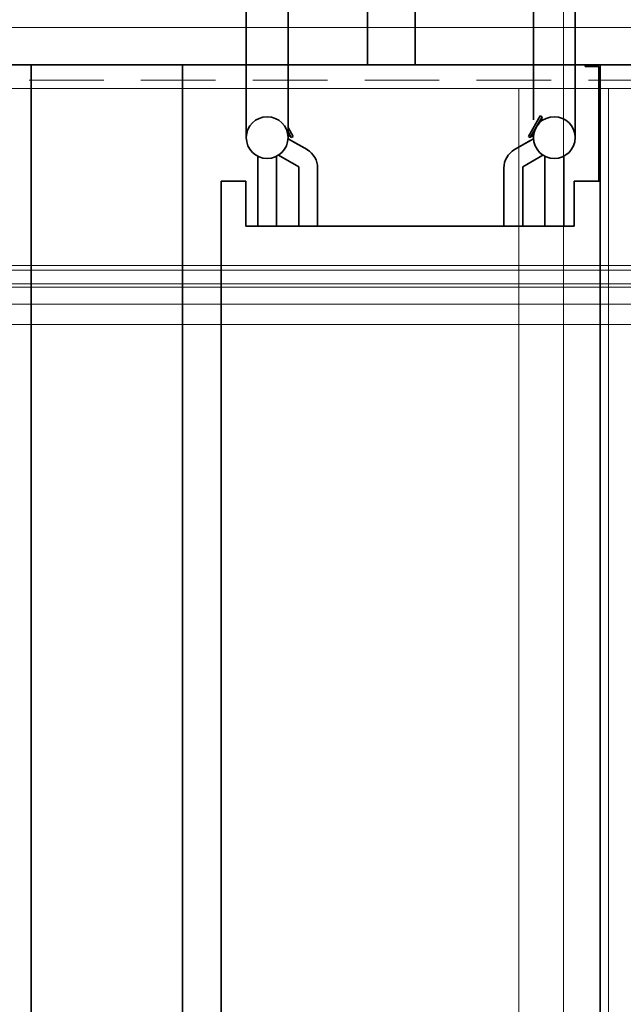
# Model space of a CAD drawing. Header units: millimetres. Extents: x 42175 to 97175, y 10092 to 468192.
# Tile 192 of 256: x 79641 to 80046, y 24740 to 25399. Entities that reach past the tile are written whole.
import ezdxf

# ---------------------------------------------------------------- set-up
doc = ezdxf.new("R2010")
doc.units = ezdxf.units.MM
doc.header["$XCLIPFRAME"] = 2
doc.linetypes.add('DASHED', pattern=[0.75, 0.5, -0.25])
for name, color, linetype in [('FLUID-W3', 8, 'Continuous'), ('FLUID-W3-INS', 8, 'Continuous'), ('Konstrukcja - Dach', 8, 'Continuous'), ('Konstrukcja - Siatka mod', 8, 'Continuous')]:
    doc.layers.add(name, color=color, linetype=linetype)
picture_1 = doc.add_image_def('image3.bmp', size_in_pixel=(1540, 807))

msp = doc.modelspace()

# ---------------------------------------------------------------- linework, layer by layer
at = {"color": 8, "linetype": 'Continuous', "lineweight": 35, "ltscale": 100}
for p, q in [((79793.06, 25320.46), (79793.06, 25556.19)), ((79821.06, 25320.46), (79821.06, 25556.19)), ((79985.56, 25332.32), (79985.56, 25556.19)), ((80013.56, 25320.46), (80013.56, 25556.19)), ((79874.36, 25369.19), (79874.36, 25457.69)), ((79906.36, 25369.19), (79906.36, 25457.69)), ((80438.31, 25369.19), (78950.31, 25369.19)), ((79648.8, 25369.19), (79750.4, 25369.19)), ((79648.8, 25369.19), (79648.8, 24488.32)), ((79750.4, 25369.19), (79750.4, 24488.32)), ((80030.31, 25369.19), (79750.4, 25369.19)), ((79750.4, 25369.19), (79750.4, 24488.32)), ((80030.31, 25369.19), (80020.31, 25369.19)), ((80020.31, 25368.19), (80020.31, 25369.19)), ((80029.31, 25368.19), (80020.31, 25368.19)), ((80029.31, 25291.19), (80029.31, 25368.19)), ((80030.31, 25369.19), (80030.31, 24488.32)), ((80030.31, 25256.19), (80030.31, 25369.19)), ((79990.14, 25335.14), (79982.14, 25321.28)), ((79991.43, 25334.39), (79983.43, 25320.53)), ((79990.14, 25335.14), (79991.43, 25334.39)), ((79821.06, 25327.21), (79824.48, 25321.28)), ((79821.06, 25324.21), (79823.18, 25320.53)), ((79824.48, 25321.28), (79823.18, 25320.53)), ((79982.14, 25321.28), (79983.43, 25320.53)), ((79985.61, 25319.24), (79985.38, 25321.93)), ((79821.04, 25319.72), (79833.77, 25312.38)), ((79821.04, 25319.72), (79833.77, 25312.38)), ((79821.04, 25319.72), (79833.77, 25312.38)), ((79823.89, 25318.08), (79833.77, 25312.38)), ((79823.89, 25318.08), (79833.77, 25312.38)), ((79985.58, 25319.72), (79972.85, 25312.38)), ((79982.73, 25318.08), (79972.85, 25312.38)), ((79982.73, 25318.08), (79972.85, 25312.38)), ((79800.71, 25261.19), (79800.71, 25307.99)), ((79813.41, 25291.19), (79813.41, 25307.99)), ((79813.41, 25261.19), (79813.41, 25307.99)), ((79814.69, 25308.73), (79828.21, 25300.92)), ((79991.93, 25308.73), (79978.41, 25300.92)), ((79993.21, 25261.19), (79993.21, 25307.99)), ((80005.91, 25261.19), (80005.91, 25307.99)), ((79828.21, 25261.19), (79828.21, 25300.92)), ((79840.91, 25261.19), (79840.91, 25300)), ((79965.71, 25261.19), (79965.71, 25300)), ((79978.41, 25261.19), (79978.41, 25300.92)), ((79776.31, 25256.19), (79776.31, 25291.19)), ((79792.81, 25291.19), (79776.31, 25291.19)), ((79792.81, 25261.19), (79792.81, 25291.19)), ((80030.31, 25291.19), (80012.81, 25291.19)), ((80012.81, 25291.19), (80012.81, 25261.19)), ((80012.81, 25261.19), (79792.81, 25261.19)), ((79776.31, 25256.19), (79776.31, 24546.19)), ((80030.31, 25256.19), (80030.31, 24546.19))]:
    msp.add_line(p, q, dxfattribs=at)
for centre in [(79807.06, 25320.46), (79999.56, 25320.46)]:
    msp.add_circle(centre, 14, dxfattribs=at)
for centre, radius, start, end in [((79995.03, 25332.84), 3.92, 156.60964, 196.17484), ((79820.04, 25318.2), 3.92, 36.60964, 76.17484), ((79986.58, 25318.2), 3.92, 103.82516, 143.39036), ((79826.62, 25300), 14.29, 0, 60), ((79980, 25300), 14.29, 120, 180)]:
    msp.add_arc(centre, radius, start, end, dxfattribs=at)
at = {"layer": 'FLUID-W3', "color": 8, "linetype": 'Continuous', "lineweight": 0, "ltscale": 100}
for p, q in [((80005.81, 25353.44), (78505.81, 25353.44)), ((80505.81, 25353.44), (80005.81, 25353.44))]:
    msp.add_line(p, q, dxfattribs=at)
at = {"layer": 'FLUID-W3', "color": 8, "linetype": 'Continuous', "lineweight": 18, "ltscale": 100}
for p, q in [((79975.81, 25353.44), (79975.81, 24503.44)), ((80035.81, 25353.44), (80035.81, 24503.44))]:
    msp.add_line(p, q, dxfattribs=at)
at = {"layer": 'FLUID-W3-INS', "color": 8, "linetype": 'Continuous', "lineweight": 13, "ltscale": 100}
msp.add_line((80005.81, 24403.44), (80005.81, 25453.44), dxfattribs=at)
msp.add_line((80005.81, 24403.44), (80005.81, 25453.44), dxfattribs=at)
at = {"layer": 'Konstrukcja - Dach', "color": 8, "linetype": 'Continuous', "lineweight": 13, "ltscale": 100, "flags": 128}
for points in [[(69712.15, 25234.72), (82160, 25234.72)], [(69712.46, 25231.54), (82160.31, 25231.54)], [(69704.48, 25222.47), (82160, 25222.47)], [(69704.79, 25222.47), (82160.31, 25222.47)], [(69712.15, 25220.21), (82160, 25220.21)], [(69712.46, 25220.21), (82160.31, 25220.21)], [(69704.48, 25208.87), (82160, 25208.87)], [(69704.79, 25208.87), (82160.31, 25208.87)], [(82160, 25208.87), (73520, 25208.87)], [(82160, 25208.87), (73520, 25208.87)], [(82160.31, 25208.87), (73520.31, 25208.87)], [(82160.31, 25208.87), (73520.31, 25208.87)], [(82160, 25195.28), (73520, 25195.28)], [(82160, 25195.28), (73520, 25195.28)], [(82160.31, 25195.28), (73520.31, 25195.28)], [(82160.31, 25195.28), (73520.31, 25195.28)]]:
    msp.add_lwpolyline(points, dxfattribs=at)
at = {"layer": 'Konstrukcja - Siatka mod', "color": 8, "linetype": 'DASHED', "lineweight": 13, "ltscale": 100}
msp.add_line((53022.46, 25358.87), (82467.02, 25358.87), dxfattribs=at)

# ---------------------------------------------------------------- pictures from other files: only their frames are drawn
at = {"color": 8, "lineweight": 13}
image = msp.add_image(picture_1, insert=(78690, 24419.73), size_in_units=(1860, 974.46), dxfattribs=at)
image.set_boundary_path([(-0.5, -0.5), (1539.5, 806.5)])

doc.saveas('drawing.dxf')
